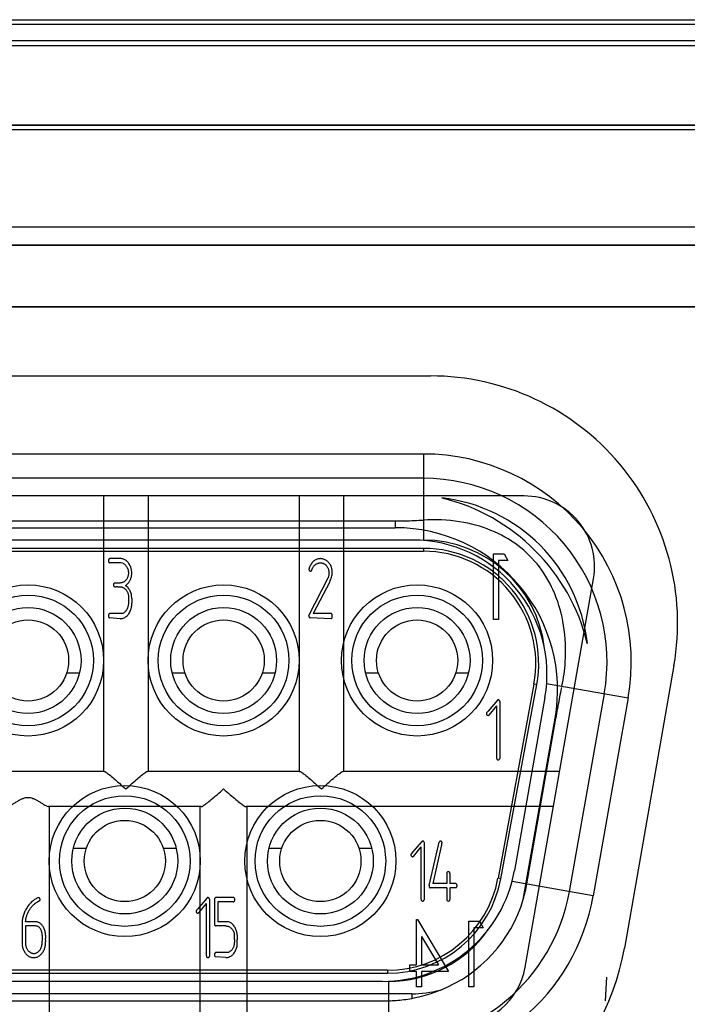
# Model space of a CAD drawing. Header units: millimetres. Extents: x 2423 to 7028, y 909 to 2460.
# Tile 22 of 60: x 5360 to 5369, y 2053 to 2067. Entities that reach past the tile are written whole.
import ezdxf

# ---------------------------------------------------------------- set-up
doc = ezdxf.new("R2010")
doc.units = ezdxf.units.MM

msp = doc.modelspace()

# ---------------------------------------------------------------- linework, layer by layer
for p, q in [((5319.893, 2066.582), (5377.893, 2066.582)), ((5377.893, 2066.514), (5319.893, 2066.514)), ((5377.893, 2066.282), (5319.893, 2066.282)), ((5319.893, 2066.214), (5377.893, 2066.214)), ((5322.843, 2065.087), (5374.943, 2065.087)), ((5374.943, 2065.086), (5322.843, 2065.086)), ((5374.893, 2065.024), (5322.893, 2065.024)), ((5322.893, 2063.65), (5374.893, 2063.65)), ((5374.743, 2063.388), (5323.043, 2063.388)), ((5323.043, 2063.387), (5374.743, 2063.387)), ((5323.468, 2062.517), (5374.318, 2062.517)), ((5374.318, 2062.516), (5323.468, 2062.516)), ((5332.143, 2061.537), (5365.643, 2061.537)), ((5365.543, 2060.431), (5332.243, 2060.431)), ((5365.543, 2060.431), (5365.543, 2059.212)), ((5365.543, 2060.087), (5332.243, 2060.087)), ((5366.968, 2059.837), (5330.818, 2059.837)), ((5361.013, 2059.837), (5361.013, 2055.937)), ((5361.643, 2059.837), (5361.643, 2055.937)), ((5363.783, 2059.837), (5363.783, 2055.937)), ((5364.413, 2059.837), (5364.413, 2055.937)), ((5332.643, 2059.485), (5365.143, 2059.485)), ((5332.643, 2059.387), (5365.143, 2059.387)), ((5365.143, 2059.485), (5365.143, 2059.387)), ((5365.393, 2059.212), (5332.393, 2059.212)), ((5365.543, 2059.095), (5332.243, 2059.095)), ((5332.243, 2059.055), (5365.543, 2059.055)), ((5365.543, 2059.095), (5365.543, 2059.055)), ((5366.535, 2058.087), (5366.535, 2059.017)), ((5366.535, 2059.017), (5366.688, 2059.017)), ((5366.688, 2059.017), (5366.738, 2058.922)), ((5361.259, 2058.89), (5361.098, 2058.89)), ((5361.262, 2058.949), (5361.099, 2058.949)), ((5361.284, 2058.883), (5361.259, 2058.89)), ((5366.606, 2058.922), (5366.606, 2058.087)), ((5366.738, 2058.922), (5366.606, 2058.922)), ((5363.963, 2058.789), (5363.973, 2058.814)), ((5361.231, 2058.603), (5361.215, 2058.603)), ((5363.922, 2058.143), (5364.193, 2058.679)), ((5364.216, 2058.62), (5363.981, 2058.17)), ((5366.983, 2053.163), (5367.952, 2058.663)), ((5361.213, 2058.55), (5361.191, 2058.55)), ((5361.364, 2058.42), (5361.364, 2058.401)), ((5361.364, 2058.367), (5361.364, 2058.332)), ((5361.412, 2058.386), (5361.412, 2058.318)), ((5361.098, 2058.17), (5361.092, 2058.166)), ((5361.259, 2058.17), (5361.098, 2058.17)), ((5363.922, 2058.144), (5363.922, 2058.131)), ((5364.239, 2058.17), (5363.981, 2058.17)), ((5361.246, 2058.099), (5361.097, 2058.111)), ((5364.235, 2058.099), (5363.937, 2058.111)), ((5366.606, 2058.087), (5366.535, 2058.087)), ((5360.671, 2057.327), (5360.489, 2057.327)), ((5362.167, 2057.327), (5361.985, 2057.327)), ((5363.441, 2057.327), (5363.259, 2057.327)), ((5364.907, 2057.327), (5364.725, 2057.327)), ((5366.181, 2057.327), (5365.999, 2057.327)), ((5369.09, 2057.434), (5368.39, 2053.434)), ((5367.108, 2057.172), (5366.599, 2054.422)), ((5366.638, 2054.415), (5367.148, 2057.165)), ((5367.148, 2057.165), (5367.108, 2057.172)), ((5367.288, 2057.179), (5368.442, 2056.976)), ((5367.494, 2057.087), (5367.501, 2057.123)), ((5368.103, 2057.036), (5367.609, 2054.236)), ((5366.592, 2056.945), (5366.459, 2056.791)), ((5366.621, 2056.934), (5366.624, 2056.922)), ((5366.624, 2056.922), (5366.624, 2056.118)), ((5367.264, 2056.982), (5366.832, 2054.532)), ((5368.442, 2056.976), (5367.948, 2054.176)), ((5366.459, 2056.791), (5366.444, 2056.774)), ((5366.577, 2056.867), (5366.469, 2056.731)), ((5366.577, 2056.867), (5366.577, 2056.148)), ((5366.956, 2054.124), (5367.408, 2056.688)), ((5367.007, 2054.342), (5367.42, 2056.685)), ((5367.408, 2056.688), (5367.42, 2056.685)), ((5361.019, 2055.937), (5358.866, 2055.937)), ((5363.789, 2055.937), (5361.636, 2055.937)), ((5367.472, 2055.937), (5364.406, 2055.937)), ((5362.393, 2055.437), (5360.232, 2055.437)), ((5360.243, 2055.437), (5360.243, 2052.337)), ((5362.383, 2052.337), (5362.383, 2055.437)), ((5367.384, 2055.437), (5363.033, 2055.437)), ((5363.043, 2055.437), (5363.043, 2052.337)), ((5365.522, 2054.945), (5365.389, 2054.791)), ((5365.551, 2054.934), (5365.554, 2054.922)), ((5365.625, 2054.32), (5365.767, 2054.936)), ((5360.585, 2054.847), (5360.767, 2054.847)), ((5361.859, 2054.847), (5362.041, 2054.847)), ((5363.355, 2054.847), (5363.537, 2054.847)), ((5364.629, 2054.847), (5364.811, 2054.847)), ((5365.389, 2054.791), (5365.374, 2054.774)), ((5365.507, 2054.867), (5365.399, 2054.731)), ((5365.507, 2054.867), (5365.507, 2054.148)), ((5365.554, 2054.922), (5365.554, 2054.118)), ((5365.801, 2054.895), (5365.674, 2054.347)), ((5365.872, 2054.496), (5365.872, 2054.347)), ((5365.919, 2054.49), (5365.919, 2054.347)), ((5366.638, 2054.415), (5366.599, 2054.422)), ((5367.948, 2054.176), (5366.798, 2054.379)), ((5365.626, 2054.324), (5365.624, 2054.309)), ((5365.872, 2054.288), (5365.638, 2054.288)), ((5365.872, 2054.347), (5365.674, 2054.347)), ((5365.872, 2054.288), (5365.872, 2054.122)), ((5366.003, 2054.347), (5365.919, 2054.347)), ((5365.919, 2054.288), (5365.919, 2054.122)), ((5366.003, 2054.288), (5365.919, 2054.288)), ((5362.481, 2054.145), (5362.348, 2053.991)), ((5362.51, 2054.134), (5362.513, 2054.122)), ((5362.513, 2054.122), (5362.513, 2053.318)), ((5362.583, 2054.13), (5362.583, 2053.776)), ((5362.6, 2054.149), (5362.594, 2054.147)), ((5362.858, 2054.149), (5362.6, 2054.149)), ((5362.63, 2054.09), (5362.63, 2053.807)), ((5362.847, 2054.09), (5362.63, 2054.09)), ((5365.884, 2054.103), (5365.896, 2054.099)), ((5362.348, 2053.991), (5362.333, 2053.974)), ((5362.466, 2054.067), (5362.358, 2053.931)), ((5362.466, 2054.067), (5362.466, 2053.348)), ((5365.445, 2053.197), (5365.445, 2053.841)), ((5365.445, 2053.841), (5365.46, 2053.841)), ((5365.46, 2053.841), (5365.899, 2053.102)), ((5366.185, 2052.887), (5366.185, 2053.817)), ((5366.185, 2053.817), (5366.338, 2053.817)), ((5366.338, 2053.817), (5366.388, 2053.722)), ((5359.859, 2053.787), (5359.859, 2053.493)), ((5360.042, 2053.807), (5359.907, 2053.807)), ((5359.907, 2053.748), (5359.907, 2053.518)), ((5360.042, 2053.748), (5359.907, 2053.748)), ((5362.583, 2053.776), (5362.585, 2053.762)), ((5362.744, 2053.748), (5362.599, 2053.748)), ((5362.763, 2053.807), (5362.63, 2053.807)), ((5366.256, 2053.722), (5366.256, 2052.887)), ((5366.388, 2053.722), (5366.256, 2053.722)), ((5360.143, 2053.615), (5360.143, 2053.532)), ((5360.19, 2053.619), (5360.19, 2053.572)), ((5360.19, 2053.548), (5360.19, 2053.524)), ((5365.517, 2053.599), (5365.517, 2053.197)), ((5365.517, 2053.599), (5365.755, 2053.197)), ((5362.599, 2053.37), (5362.594, 2053.366)), ((5362.759, 2053.37), (5362.599, 2053.37)), ((5362.745, 2053.299), (5362.599, 2053.311)), ((5365.033, 2053.12), (5332.752, 2053.12)), ((5365.033, 2053.12), (5365.033, 2053.079)), ((5365.35, 2053.102), (5365.35, 2053.197)), ((5365.35, 2053.197), (5365.445, 2053.197)), ((5365.517, 2053.197), (5365.755, 2053.197)), ((5332.752, 2053.079), (5365.033, 2053.079)), ((5365.445, 2053.102), (5365.35, 2053.102)), ((5365.445, 2052.887), (5365.445, 2053.102)), ((5365.517, 2053.102), (5365.517, 2052.887)), ((5365.899, 2053.102), (5365.517, 2053.102)), ((5368.136, 2053.021), (5368.119, 2052.687)), ((5364.961, 2052.962), (5332.825, 2052.962)), ((5365.049, 2052.962), (5365.049, 2051.743)), ((5365.517, 2052.887), (5365.445, 2052.887)), ((5366.256, 2052.887), (5366.185, 2052.887)), ((5365.377, 2052.787), (5332.408, 2052.787)), ((5365.377, 2052.787), (5365.377, 2052.722)), ((5332.736, 2052.689), (5365.049, 2052.689))]:
    msp.add_line(p, q)
for centre, radius in [((5359.943, 2057.507), 1.07), ((5362.713, 2057.507), 1.07), ((5365.453, 2057.507), 1.07), ((5359.943, 2057.507), 0.925), ((5362.713, 2057.507), 0.925), ((5365.453, 2057.507), 0.925), ((5359.943, 2057.507), 0.75), ((5362.713, 2057.507), 0.75), ((5365.453, 2057.507), 0.75), ((5359.943, 2057.507), 0.575), ((5362.713, 2057.507), 0.575), ((5365.453, 2057.507), 0.575), ((5361.313, 2054.667), 1.07), ((5364.083, 2054.667), 1.07), ((5361.313, 2054.667), 0.925), ((5364.083, 2054.667), 0.925), ((5361.313, 2054.667), 0.75), ((5364.083, 2054.667), 0.75), ((5361.313, 2054.667), 0.575), ((5364.083, 2054.667), 0.575)]:
    msp.add_circle(centre, radius)
for centre, radius, start, end in [((5365.643, 2058.037), 3.5, 350.07, 90), ((5365.543, 2057.487), 2.944, 350, 90), ((5365.543, 2057.487), 2.6, 350, 90), ((5365.143, 2057.087), 2.8, 13.6441, 76.3559), ((5365.543, 2057.487), 2.336, 6.4037, 83.5963), ((5366.968, 2058.837), 1, 350, 90), ((5365.143, 2057.087), 2.3, 350, 90), ((5365.393, 2057.312), 1.9, 350, 90), ((5365.543, 2057.487), 1.725, 6.3658, 90.0077), ((5365.543, 2057.462), 1.633, 349.5, 90), ((5365.543, 2057.462), 1.592, 349.5, 90), ((5365.068, 2057.644), 2.488, 348.3467, 356.39), ((5364.961, 2054.862), 1.9, 270, 350), ((5365.033, 2054.712), 1.592, 270, 349.5), ((5365.033, 2054.712), 1.633, 270, 349.5), ((5365.049, 2054.687), 2.6, 270, 350), ((5365.051, 2054.688), 1.987, 343.5072, 349.9594), ((5365.049, 2054.687), 2.944, 270, 350), ((5365.049, 2054.687), 1.988, 291.6458, 343.5519), ((5365.049, 2054.687), 1.725, 269.9984, 324.9718), ((5364.942, 2054.037), 3.5, 270, 350.07), ((5365.998, 2053.337), 1, 270, 350), ((5365.377, 2054.387), 1.6, 270, 284.6596)]:
    msp.add_arc(centre, radius, start, end)
for points, knots in [([(5365.143, 2059.485), (5365.188, 2059.485), (5365.278, 2059.485), (5365.411, 2059.488), (5365.499, 2059.493), (5365.543, 2059.495)], [0, 0, 0, 0, 0.341037, 0.674342, 1, 1, 1, 1]), ([(5367.551, 2057.487), (5367.562, 2057.659), (5367.548, 2057.989), (5367.424, 2058.45), (5367.203, 2058.842), (5366.89, 2059.153), (5366.499, 2059.37), (5366.041, 2059.494), (5365.714, 2059.506), (5365.543, 2059.495)], [0, 0, 0, 0, 0.158792, 0.300771, 0.435428, 0.56746, 0.701258, 0.842396, 1, 1, 1, 1]), ([(5361.099, 2058.949), (5361.096, 2058.948), (5361.09, 2058.945), (5361.085, 2058.937), (5361.082, 2058.929), (5361.081, 2058.923), (5361.081, 2058.92)], [0, 0, 0, 0, 0.246303, 0.507617, 0.766489, 1, 1, 1, 1]), ([(5361.081, 2058.92), (5361.081, 2058.918), (5361.082, 2058.913), (5361.084, 2058.906), (5361.086, 2058.9), (5361.089, 2058.895), (5361.093, 2058.892), (5361.096, 2058.89), (5361.098, 2058.89)], [0, 0, 0, 0, 0.144199, 0.425787, 0.589596, 0.73308, 0.866155, 1, 1, 1, 1]), ([(5361.401, 2058.818), (5361.398, 2058.827), (5361.392, 2058.844), (5361.38, 2058.869), (5361.364, 2058.891), (5361.346, 2058.911), (5361.326, 2058.928), (5361.305, 2058.94), (5361.284, 2058.947), (5361.269, 2058.948), (5361.262, 2058.949)], [0, 0, 0, 0, 0.136578, 0.270576, 0.403169, 0.536459, 0.664992, 0.78176, 0.892539, 1, 1, 1, 1]), ([(5361.284, 2058.883), (5361.29, 2058.88), (5361.301, 2058.875), (5361.317, 2058.863), (5361.331, 2058.848), (5361.343, 2058.831), (5361.352, 2058.812), (5361.359, 2058.791), (5361.364, 2058.77), (5361.364, 2058.755), (5361.364, 2058.748)], [0, 0, 0, 0, 0.114797, 0.230312, 0.350078, 0.477438, 0.607575, 0.737386, 0.866933, 1, 1, 1, 1]), ([(5363.934, 2058.838), (5363.932, 2058.833), (5363.929, 2058.825), (5363.925, 2058.813), (5363.922, 2058.805), (5363.922, 2058.8), (5363.922, 2058.798)], [0, 0, 0, 0, 0.357566, 0.645467, 0.858871, 1, 1, 1, 1]), ([(5364.086, 2058.949), (5364.078, 2058.949), (5364.062, 2058.948), (5364.039, 2058.942), (5364.017, 2058.932), (5363.996, 2058.92), (5363.977, 2058.903), (5363.96, 2058.884), (5363.945, 2058.862), (5363.938, 2058.846), (5363.934, 2058.838)], [0, 0, 0, 0, 0.120579, 0.239462, 0.358345, 0.481274, 0.60656, 0.733056, 0.863098, 1, 1, 1, 1]), ([(5363.973, 2058.814), (5363.976, 2058.82), (5363.98, 2058.83), (5363.991, 2058.845), (5364.003, 2058.858), (5364.018, 2058.869), (5364.034, 2058.878), (5364.051, 2058.885), (5364.068, 2058.889), (5364.079, 2058.89), (5364.085, 2058.89)], [0, 0, 0, 0, 0.124644, 0.247311, 0.373823, 0.505272, 0.637123, 0.761579, 0.881684, 1, 1, 1, 1]), ([(5364.085, 2058.89), (5364.09, 2058.89), (5364.1, 2058.889), (5364.114, 2058.886), (5364.128, 2058.881), (5364.141, 2058.874), (5364.153, 2058.865), (5364.165, 2058.854), (5364.175, 2058.841), (5364.181, 2058.831), (5364.185, 2058.826)], [0, 0, 0, 0, 0.121565, 0.239695, 0.356257, 0.474118, 0.59457, 0.721216, 0.855947, 1, 1, 1, 1]), ([(5364.108, 2058.947), (5364.105, 2058.947), (5364.1, 2058.948), (5364.094, 2058.948), (5364.089, 2058.949), (5364.087, 2058.949), (5364.086, 2058.949)], [0, 0, 0, 0, 0.368674, 0.659377, 0.872344, 1, 1, 1, 1]), ([(5364.239, 2058.827), (5364.237, 2058.835), (5364.231, 2058.85), (5364.219, 2058.871), (5364.204, 2058.89), (5364.187, 2058.908), (5364.169, 2058.923), (5364.149, 2058.934), (5364.129, 2058.943), (5364.115, 2058.945), (5364.108, 2058.947)], [0, 0, 0, 0, 0.131927, 0.260928, 0.389797, 0.520976, 0.649498, 0.769818, 0.885803, 1, 1, 1, 1]), ([(5361.364, 2058.748), (5361.364, 2058.741), (5361.364, 2058.728), (5361.361, 2058.71), (5361.356, 2058.692), (5361.35, 2058.676), (5361.341, 2058.66), (5361.33, 2058.646), (5361.318, 2058.633), (5361.308, 2058.625), (5361.303, 2058.622)], [0, 0, 0, 0, 0.134336, 0.263787, 0.387251, 0.508785, 0.628432, 0.748694, 0.872275, 1, 1, 1, 1]), ([(5361.356, 2058.596), (5361.36, 2058.601), (5361.369, 2058.611), (5361.381, 2058.628), (5361.39, 2058.645), (5361.398, 2058.663), (5361.404, 2058.683), (5361.408, 2058.703), (5361.411, 2058.724), (5361.412, 2058.739), (5361.412, 2058.746)], [0, 0, 0, 0, 0.122597, 0.243705, 0.364282, 0.485431, 0.6079, 0.734037, 0.86407, 1, 1, 1, 1]), ([(5361.412, 2058.746), (5361.412, 2058.752), (5361.411, 2058.764), (5361.409, 2058.781), (5361.406, 2058.8), (5361.403, 2058.812), (5361.401, 2058.818)], [0, 0, 0, 0, 0.236572, 0.48187, 0.735568, 1, 1, 1, 1]), ([(5363.922, 2058.798), (5363.922, 2058.796), (5363.922, 2058.791), (5363.924, 2058.787), (5363.925, 2058.785)], [0, 0, 0, 0, 0.500808, 1, 1, 1, 1]), ([(5363.925, 2058.785), (5363.925, 2058.784), (5363.927, 2058.78), (5363.931, 2058.777), (5363.937, 2058.774), (5363.941, 2058.773), (5363.943, 2058.773)], [0, 0, 0, 0, 0.235775, 0.471951, 0.720621, 1, 1, 1, 1]), ([(5363.943, 2058.773), (5363.945, 2058.773), (5363.95, 2058.773), (5363.956, 2058.777), (5363.961, 2058.782), (5363.962, 2058.786), (5363.963, 2058.789)], [0, 0, 0, 0, 0.247814, 0.476683, 0.720915, 1, 1, 1, 1]), ([(5364.185, 2058.826), (5364.188, 2058.82), (5364.194, 2058.808), (5364.2, 2058.788), (5364.204, 2058.766), (5364.205, 2058.751), (5364.205, 2058.743)], [0, 0, 0, 0, 0.2329, 0.475204, 0.728536, 1, 1, 1, 1]), ([(5364.205, 2058.743), (5364.205, 2058.737), (5364.205, 2058.726), (5364.202, 2058.709), (5364.199, 2058.693), (5364.195, 2058.684), (5364.193, 2058.679)], [0, 0, 0, 0, 0.265175, 0.518288, 0.76377, 1, 1, 1, 1]), ([(5364.216, 2058.62), (5364.221, 2058.632), (5364.232, 2058.654), (5364.243, 2058.687), (5364.251, 2058.72), (5364.252, 2058.742), (5364.252, 2058.752)], [0, 0, 0, 0, 0.27579, 0.531625, 0.772114, 1, 1, 1, 1]), ([(5364.252, 2058.752), (5364.252, 2058.758), (5364.252, 2058.771), (5364.249, 2058.789), (5364.245, 2058.808), (5364.241, 2058.82), (5364.239, 2058.827)], [0, 0, 0, 0, 0.242582, 0.489414, 0.739966, 1, 1, 1, 1]), ([(5361.164, 2058.602), (5361.162, 2058.601), (5361.158, 2058.598), (5361.154, 2058.593), (5361.152, 2058.586), (5361.152, 2058.58), (5361.151, 2058.578)], [0, 0, 0, 0, 0.232405, 0.458396, 0.713283, 1, 1, 1, 1]), ([(5361.151, 2058.578), (5361.152, 2058.575), (5361.152, 2058.57), (5361.154, 2058.566), (5361.154, 2058.564)], [0, 0, 0, 0, 0.546561, 1, 1, 1, 1]), ([(5361.154, 2058.564), (5361.156, 2058.562), (5361.158, 2058.557), (5361.167, 2058.553), (5361.178, 2058.55), (5361.187, 2058.55), (5361.191, 2058.55)], [0, 0, 0, 0, 0.187048, 0.400256, 0.664303, 1, 1, 1, 1]), ([(5361.198, 2058.604), (5361.196, 2058.604), (5361.191, 2058.604), (5361.184, 2058.604), (5361.174, 2058.603), (5361.168, 2058.602), (5361.164, 2058.602)], [0, 0, 0, 0, 0.178918, 0.406785, 0.678614, 1, 1, 1, 1]), ([(5361.215, 2058.603), (5361.211, 2058.604), (5361.206, 2058.604), (5361.2, 2058.604), (5361.198, 2058.604)], [0, 0, 0, 0, 0.600932, 1, 1, 1, 1]), ([(5361.213, 2058.55), (5361.217, 2058.55), (5361.224, 2058.551), (5361.231, 2058.551), (5361.234, 2058.551)], [0, 0, 0, 0, 0.569618, 1, 1, 1, 1]), ([(5361.303, 2058.622), (5361.299, 2058.619), (5361.289, 2058.613), (5361.272, 2058.607), (5361.252, 2058.604), (5361.239, 2058.603), (5361.231, 2058.603)], [0, 0, 0, 0, 0.214262, 0.446509, 0.706853, 1, 1, 1, 1]), ([(5361.234, 2058.551), (5361.24, 2058.551), (5361.25, 2058.55), (5361.265, 2058.548), (5361.279, 2058.545), (5361.287, 2058.541), (5361.291, 2058.539)], [0, 0, 0, 0, 0.282348, 0.538725, 0.778606, 1, 1, 1, 1]), ([(5361.324, 2058.568), (5361.33, 2058.573), (5361.341, 2058.581), (5361.351, 2058.591), (5361.356, 2058.596)], [0, 0, 0, 0, 0.536968, 1, 1, 1, 1]), ([(5361.412, 2058.386), (5361.412, 2058.396), (5361.411, 2058.415), (5361.407, 2058.443), (5361.4, 2058.469), (5361.39, 2058.492), (5361.378, 2058.514), (5361.363, 2058.534), (5361.345, 2058.553), (5361.331, 2058.563), (5361.324, 2058.568)], [0, 0, 0, 0, 0.139337, 0.27133, 0.39726, 0.518217, 0.637016, 0.755734, 0.875838, 1, 1, 1, 1]), ([(5361.291, 2058.539), (5361.296, 2058.536), (5361.307, 2058.529), (5361.321, 2058.518), (5361.333, 2058.505), (5361.343, 2058.491), (5361.352, 2058.475), (5361.358, 2058.458), (5361.363, 2058.44), (5361.364, 2058.427), (5361.364, 2058.42)], [0, 0, 0, 0, 0.128874, 0.251526, 0.3717, 0.49153, 0.611465, 0.734909, 0.864341, 1, 1, 1, 1]), ([(5361.361, 2058.282), (5361.359, 2058.275), (5361.356, 2058.261), (5361.348, 2058.24), (5361.337, 2058.221), (5361.324, 2058.203), (5361.31, 2058.189), (5361.294, 2058.178), (5361.277, 2058.171), (5361.265, 2058.17), (5361.259, 2058.17)], [0, 0, 0, 0, 0.136687, 0.270851, 0.40353, 0.538778, 0.667091, 0.783376, 0.892213, 1, 1, 1, 1]), ([(5361.364, 2058.332), (5361.364, 2058.323), (5361.364, 2058.306), (5361.362, 2058.29), (5361.361, 2058.282)], [0, 0, 0, 0, 0.546177, 1, 1, 1, 1]), ([(5361.364, 2058.401), (5361.364, 2058.399), (5361.364, 2058.394), (5361.364, 2058.386), (5361.364, 2058.377), (5361.364, 2058.37), (5361.364, 2058.367)], [0, 0, 0, 0, 0.194007, 0.419566, 0.69346, 1, 1, 1, 1]), ([(5361.396, 2058.218), (5361.398, 2058.224), (5361.404, 2058.237), (5361.408, 2058.261), (5361.411, 2058.288), (5361.412, 2058.308), (5361.412, 2058.318)], [0, 0, 0, 0, 0.193328, 0.423175, 0.690729, 1, 1, 1, 1]), ([(5361.092, 2058.166), (5361.09, 2058.164), (5361.087, 2058.161), (5361.084, 2058.155), (5361.082, 2058.148), (5361.081, 2058.142), (5361.081, 2058.139)], [0, 0, 0, 0, 0.227591, 0.459256, 0.714939, 1, 1, 1, 1]), ([(5361.081, 2058.139), (5361.081, 2058.136), (5361.082, 2058.13), (5361.085, 2058.121), (5361.09, 2058.115), (5361.094, 2058.112), (5361.097, 2058.111)], [0, 0, 0, 0, 0.287593, 0.535878, 0.766121, 1, 1, 1, 1]), ([(5361.246, 2058.099), (5361.254, 2058.099), (5361.269, 2058.1), (5361.292, 2058.106), (5361.314, 2058.117), (5361.335, 2058.131), (5361.355, 2058.149), (5361.371, 2058.169), (5361.386, 2058.192), (5361.393, 2058.209), (5361.396, 2058.218)], [0, 0, 0, 0, 0.114664, 0.230117, 0.34853, 0.473999, 0.60365, 0.732499, 0.863578, 1, 1, 1, 1]), ([(5364.252, 2058.147), (5364.251, 2058.15), (5364.25, 2058.155), (5364.247, 2058.162), (5364.244, 2058.167), (5364.241, 2058.169), (5364.239, 2058.17)], [0, 0, 0, 0, 0.317369, 0.580773, 0.807678, 1, 1, 1, 1]), ([(5364.251, 2058.117), (5364.251, 2058.118), (5364.252, 2058.122), (5364.252, 2058.128), (5364.252, 2058.137), (5364.252, 2058.144), (5364.252, 2058.147)], [0, 0, 0, 0, 0.144948, 0.355944, 0.644901, 1, 1, 1, 1]), ([(5363.922, 2058.131), (5363.922, 2058.129), (5363.922, 2058.124), (5363.926, 2058.118), (5363.931, 2058.114), (5363.935, 2058.112), (5363.937, 2058.111)], [0, 0, 0, 0, 0.249068, 0.483247, 0.723549, 1, 1, 1, 1]), ([(5364.235, 2058.099), (5364.237, 2058.099), (5364.241, 2058.1), (5364.245, 2058.104), (5364.249, 2058.11), (5364.25, 2058.114), (5364.251, 2058.117)], [0, 0, 0, 0, 0.203885, 0.429749, 0.684734, 1, 1, 1, 1]), ([(5367.42, 2056.685), (5367.428, 2056.732), (5367.445, 2056.823), (5367.469, 2056.957), (5367.485, 2057.044), (5367.494, 2057.087)], [0, 0, 0, 0, 0.346013, 0.679351, 1, 1, 1, 1]), ([(5366.603, 2056.949), (5366.6, 2056.949), (5366.597, 2056.949), (5366.593, 2056.946), (5366.592, 2056.945)], [0, 0, 0, 0, 0.545324, 1, 1, 1, 1]), ([(5366.621, 2056.934), (5366.62, 2056.937), (5366.619, 2056.941), (5366.614, 2056.945), (5366.609, 2056.948), (5366.605, 2056.949), (5366.603, 2056.949)], [0, 0, 0, 0, 0.27916, 0.520292, 0.750713, 1, 1, 1, 1]), ([(5366.444, 2056.774), (5366.442, 2056.771), (5366.437, 2056.765), (5366.436, 2056.758), (5366.435, 2056.754)], [0, 0, 0, 0, 0.551921, 1, 1, 1, 1]), ([(5366.435, 2056.754), (5366.435, 2056.752), (5366.436, 2056.749), (5366.437, 2056.746), (5366.438, 2056.744)], [0, 0, 0, 0, 0.497688, 1, 1, 1, 1]), ([(5366.438, 2056.744), (5366.44, 2056.741), (5366.442, 2056.735), (5366.45, 2056.73), (5366.456, 2056.729), (5366.458, 2056.728), (5366.458, 2056.728)], [0, 0, 0, 0, 0.387727, 0.71051, 0.948473, 1, 1, 1, 1]), ([(5366.458, 2056.728), (5366.46, 2056.728), (5366.464, 2056.728), (5366.467, 2056.73), (5366.469, 2056.731)], [0, 0, 0, 0, 0.504124, 1, 1, 1, 1]), ([(5366.577, 2056.148), (5366.577, 2056.142), (5366.577, 2056.131), (5366.58, 2056.117), (5366.584, 2056.107), (5366.59, 2056.103), (5366.592, 2056.101)], [0, 0, 0, 0, 0.353853, 0.629664, 0.836093, 1, 1, 1, 1]), ([(5366.592, 2056.101), (5366.593, 2056.101), (5366.596, 2056.099), (5366.598, 2056.099), (5366.599, 2056.099)], [0, 0, 0, 0, 0.556803, 1, 1, 1, 1]), ([(5366.599, 2056.099), (5366.602, 2056.099), (5366.607, 2056.099), (5366.611, 2056.102), (5366.614, 2056.103)], [0, 0, 0, 0, 0.508267, 1, 1, 1, 1]), ([(5366.614, 2056.103), (5366.616, 2056.105), (5366.621, 2056.109), (5366.623, 2056.116), (5366.624, 2056.118)], [0, 0, 0, 0, 0.575373, 1, 1, 1, 1]), ([(5361.019, 2055.937), (5361.029, 2055.937), (5361.055, 2055.919), (5361.1, 2055.886), (5361.163, 2055.832), (5361.241, 2055.764), (5361.297, 2055.714), (5361.328, 2055.687)], [0, 0, 0, 0, 0.073316, 0.220615, 0.430985, 0.693963, 1, 1, 1, 1]), ([(5361.328, 2055.687), (5361.358, 2055.714), (5361.414, 2055.764), (5361.492, 2055.832), (5361.555, 2055.886), (5361.6, 2055.919), (5361.626, 2055.937), (5361.636, 2055.937)], [0, 0, 0, 0, 0.305988, 0.568991, 0.779342, 0.926588, 1, 1, 1, 1]), ([(5363.789, 2055.937), (5363.799, 2055.937), (5363.825, 2055.919), (5363.87, 2055.886), (5363.933, 2055.832), (5364.011, 2055.764), (5364.067, 2055.714), (5364.098, 2055.687)], [0, 0, 0, 0, 0.073316, 0.220615, 0.430985, 0.693963, 1, 1, 1, 1]), ([(5364.098, 2055.687), (5364.128, 2055.714), (5364.184, 2055.764), (5364.262, 2055.832), (5364.325, 2055.886), (5364.37, 2055.919), (5364.396, 2055.937), (5364.406, 2055.937)], [0, 0, 0, 0, 0.305988, 0.568991, 0.779342, 0.926588, 1, 1, 1, 1]), ([(5362.393, 2055.437), (5362.403, 2055.437), (5362.431, 2055.455), (5362.479, 2055.488), (5362.544, 2055.542), (5362.624, 2055.61), (5362.682, 2055.66), (5362.713, 2055.687)], [0, 0, 0, 0, 0.078486, 0.227894, 0.437701, 0.698117, 1, 1, 1, 1]), ([(5362.713, 2055.687), (5362.744, 2055.66), (5362.801, 2055.61), (5362.881, 2055.542), (5362.946, 2055.488), (5362.994, 2055.455), (5363.022, 2055.437), (5363.033, 2055.437)], [0, 0, 0, 0, 0.301654, 0.562482, 0.772077, 0.921467, 1, 1, 1, 1]), ([(5359.654, 2055.437), (5359.666, 2055.437), (5359.689, 2055.451), (5359.723, 2055.47), (5359.758, 2055.492), (5359.796, 2055.516), (5359.835, 2055.538), (5359.872, 2055.555), (5359.907, 2055.566), (5359.931, 2055.568), (5359.943, 2055.568)], [0, 0, 0, 0, 0.121032, 0.231439, 0.366608, 0.512536, 0.651644, 0.777843, 0.893253, 1, 1, 1, 1]), ([(5359.943, 2055.568), (5359.954, 2055.568), (5359.978, 2055.566), (5360.014, 2055.555), (5360.051, 2055.538), (5360.089, 2055.516), (5360.127, 2055.492), (5360.163, 2055.47), (5360.196, 2055.451), (5360.219, 2055.437), (5360.232, 2055.437)], [0, 0, 0, 0, 0.106755, 0.222209, 0.348408, 0.487472, 0.633378, 0.768538, 0.878937, 1, 1, 1, 1]), ([(5365.533, 2054.949), (5365.53, 2054.949), (5365.527, 2054.949), (5365.523, 2054.946), (5365.522, 2054.945)], [0, 0, 0, 0, 0.545324, 1, 1, 1, 1]), ([(5365.551, 2054.934), (5365.55, 2054.937), (5365.549, 2054.941), (5365.544, 2054.945), (5365.539, 2054.948), (5365.535, 2054.949), (5365.533, 2054.949)], [0, 0, 0, 0, 0.27916, 0.520292, 0.750713, 1, 1, 1, 1]), ([(5365.782, 2054.949), (5365.78, 2054.949), (5365.778, 2054.949), (5365.774, 2054.945), (5365.77, 2054.941), (5365.768, 2054.938), (5365.767, 2054.936)], [0, 0, 0, 0, 0.193362, 0.406833, 0.675762, 1, 1, 1, 1]), ([(5365.807, 2054.925), (5365.807, 2054.929), (5365.806, 2054.935), (5365.801, 2054.944), (5365.792, 2054.948), (5365.786, 2054.949), (5365.782, 2054.949)], [0, 0, 0, 0, 0.265355, 0.489144, 0.716058, 1, 1, 1, 1]), ([(5365.801, 2054.895), (5365.802, 2054.898), (5365.804, 2054.905), (5365.805, 2054.914), (5365.806, 2054.92), (5365.807, 2054.924), (5365.807, 2054.925)], [0, 0, 0, 0, 0.370279, 0.659212, 0.869304, 1, 1, 1, 1]), ([(5365.374, 2054.774), (5365.372, 2054.771), (5365.367, 2054.765), (5365.366, 2054.758), (5365.365, 2054.754)], [0, 0, 0, 0, 0.551921, 1, 1, 1, 1]), ([(5365.365, 2054.754), (5365.365, 2054.752), (5365.366, 2054.749), (5365.367, 2054.746), (5365.368, 2054.744)], [0, 0, 0, 0, 0.497688, 1, 1, 1, 1]), ([(5365.368, 2054.744), (5365.37, 2054.741), (5365.372, 2054.735), (5365.38, 2054.73), (5365.386, 2054.729), (5365.388, 2054.728), (5365.388, 2054.728)], [0, 0, 0, 0, 0.387727, 0.71051, 0.948473, 1, 1, 1, 1]), ([(5365.388, 2054.728), (5365.39, 2054.728), (5365.394, 2054.728), (5365.397, 2054.73), (5365.399, 2054.731)], [0, 0, 0, 0, 0.504124, 1, 1, 1, 1]), ([(5365.896, 2054.515), (5365.894, 2054.515), (5365.888, 2054.515), (5365.881, 2054.511), (5365.875, 2054.504), (5365.873, 2054.499), (5365.872, 2054.496)], [0, 0, 0, 0, 0.247905, 0.479174, 0.722434, 1, 1, 1, 1]), ([(5365.908, 2054.511), (5365.907, 2054.512), (5365.903, 2054.515), (5365.899, 2054.515), (5365.896, 2054.515)], [0, 0, 0, 0, 0.46831, 1, 1, 1, 1]), ([(5365.919, 2054.49), (5365.919, 2054.492), (5365.919, 2054.496), (5365.917, 2054.502), (5365.913, 2054.507), (5365.91, 2054.51), (5365.908, 2054.511)], [0, 0, 0, 0, 0.265564, 0.511114, 0.753872, 1, 1, 1, 1]), ([(5365.624, 2054.309), (5365.624, 2054.306), (5365.625, 2054.301), (5365.628, 2054.295), (5365.633, 2054.29), (5365.636, 2054.289), (5365.638, 2054.288)], [0, 0, 0, 0, 0.300717, 0.546281, 0.778328, 1, 1, 1, 1]), ([(5366.017, 2054.33), (5366.016, 2054.332), (5366.015, 2054.336), (5366.012, 2054.341), (5366.008, 2054.345), (5366.005, 2054.346), (5366.003, 2054.347)], [0, 0, 0, 0, 0.298251, 0.552254, 0.787877, 1, 1, 1, 1]), ([(5366.003, 2054.288), (5366.005, 2054.289), (5366.011, 2054.292), (5366.014, 2054.297), (5366.016, 2054.3)], [0, 0, 0, 0, 0.40525, 1, 1, 1, 1]), ([(5366.016, 2054.3), (5366.017, 2054.303), (5366.019, 2054.308), (5366.019, 2054.314), (5366.019, 2054.317)], [0, 0, 0, 0, 0.511842, 1, 1, 1, 1]), ([(5366.019, 2054.317), (5366.019, 2054.318), (5366.019, 2054.323), (5366.018, 2054.327), (5366.017, 2054.33)], [0, 0, 0, 0, 0.344359, 1, 1, 1, 1]), ([(5360.09, 2054.149), (5360.082, 2054.146), (5360.067, 2054.14), (5360.045, 2054.127), (5360.023, 2054.113), (5360.003, 2054.096), (5359.983, 2054.077), (5359.964, 2054.057), (5359.946, 2054.033), (5359.928, 2054.009), (5359.912, 2053.982), (5359.898, 2053.955), (5359.886, 2053.928), (5359.876, 2053.9), (5359.869, 2053.873), (5359.863, 2053.844), (5359.86, 2053.816), (5359.86, 2053.796), (5359.859, 2053.787)], [0, 0, 0, 0, 0.054531, 0.110292, 0.166642, 0.224888, 0.285077, 0.347605, 0.412528, 0.48064, 0.54914, 0.615795, 0.681447, 0.745837, 0.809543, 0.872947, 0.93603, 1, 1, 1, 1]), ([(5360.071, 2054.085), (5360.075, 2054.087), (5360.082, 2054.091), (5360.092, 2054.097), (5360.101, 2054.102), (5360.106, 2054.104), (5360.108, 2054.106)], [0, 0, 0, 0, 0.314003, 0.583455, 0.812116, 1, 1, 1, 1]), ([(5360.111, 2054.135), (5360.11, 2054.137), (5360.108, 2054.141), (5360.103, 2054.146), (5360.097, 2054.148), (5360.092, 2054.149), (5360.09, 2054.149)], [0, 0, 0, 0, 0.259537, 0.500704, 0.738768, 1, 1, 1, 1]), ([(5360.108, 2054.106), (5360.11, 2054.108), (5360.113, 2054.113), (5360.113, 2054.12), (5360.113, 2054.123)], [0, 0, 0, 0, 0.437637, 1, 1, 1, 1]), ([(5360.113, 2054.123), (5360.113, 2054.126), (5360.113, 2054.13), (5360.112, 2054.133), (5360.111, 2054.135)], [0, 0, 0, 0, 0.591785, 1, 1, 1, 1]), ([(5362.492, 2054.149), (5362.49, 2054.149), (5362.486, 2054.149), (5362.482, 2054.146), (5362.481, 2054.145)], [0, 0, 0, 0, 0.545324, 1, 1, 1, 1]), ([(5362.51, 2054.134), (5362.51, 2054.137), (5362.508, 2054.141), (5362.503, 2054.145), (5362.498, 2054.148), (5362.494, 2054.149), (5362.492, 2054.149)], [0, 0, 0, 0, 0.27916, 0.520292, 0.750713, 1, 1, 1, 1]), ([(5362.594, 2054.147), (5362.591, 2054.144), (5362.586, 2054.14), (5362.584, 2054.133), (5362.583, 2054.13)], [0, 0, 0, 0, 0.481353, 1, 1, 1, 1]), ([(5362.847, 2054.09), (5362.849, 2054.09), (5362.853, 2054.09), (5362.859, 2054.092), (5362.863, 2054.095), (5362.868, 2054.101), (5362.871, 2054.109), (5362.872, 2054.117), (5362.872, 2054.121)], [0, 0, 0, 0, 0.13727, 0.264348, 0.380416, 0.498171, 0.745136, 1, 1, 1, 1]), ([(5362.87, 2054.134), (5362.869, 2054.137), (5362.866, 2054.143), (5362.861, 2054.147), (5362.858, 2054.149)], [0, 0, 0, 0, 0.488508, 1, 1, 1, 1]), ([(5362.872, 2054.121), (5362.872, 2054.123), (5362.872, 2054.128), (5362.871, 2054.132), (5362.87, 2054.134)], [0, 0, 0, 0, 0.594176, 1, 1, 1, 1]), ([(5365.507, 2054.148), (5365.507, 2054.142), (5365.507, 2054.131), (5365.51, 2054.117), (5365.514, 2054.107), (5365.52, 2054.103), (5365.522, 2054.101)], [0, 0, 0, 0, 0.353853, 0.629664, 0.836093, 1, 1, 1, 1]), ([(5365.522, 2054.101), (5365.523, 2054.101), (5365.526, 2054.099), (5365.528, 2054.099), (5365.529, 2054.099)], [0, 0, 0, 0, 0.556803, 1, 1, 1, 1]), ([(5365.529, 2054.099), (5365.532, 2054.099), (5365.537, 2054.099), (5365.541, 2054.102), (5365.544, 2054.103)], [0, 0, 0, 0, 0.508267, 1, 1, 1, 1]), ([(5365.544, 2054.103), (5365.546, 2054.105), (5365.551, 2054.109), (5365.553, 2054.116), (5365.554, 2054.118)], [0, 0, 0, 0, 0.575373, 1, 1, 1, 1]), ([(5365.872, 2054.122), (5365.873, 2054.12), (5365.874, 2054.115), (5365.878, 2054.11), (5365.88, 2054.106), (5365.883, 2054.104), (5365.884, 2054.103)], [0, 0, 0, 0, 0.33784, 0.610643, 0.833485, 1, 1, 1, 1]), ([(5365.896, 2054.099), (5365.899, 2054.099), (5365.904, 2054.1), (5365.911, 2054.105), (5365.916, 2054.112), (5365.918, 2054.118), (5365.919, 2054.122)], [0, 0, 0, 0, 0.230089, 0.446031, 0.695564, 1, 1, 1, 1]), ([(5359.907, 2053.807), (5359.909, 2053.821), (5359.912, 2053.849), (5359.924, 2053.891), (5359.939, 2053.931), (5359.956, 2053.963), (5359.972, 2053.988), (5359.984, 2054.006), (5359.997, 2054.022), (5360.01, 2054.037), (5360.025, 2054.051), (5360.039, 2054.063), (5360.055, 2054.075), (5360.066, 2054.081), (5360.071, 2054.085)], [0, 0, 0, 0, 0.12888, 0.257475, 0.386034, 0.517293, 0.582958, 0.646315, 0.707912, 0.768841, 0.827355, 0.885632, 0.943223, 1, 1, 1, 1]), ([(5362.333, 2053.974), (5362.331, 2053.971), (5362.326, 2053.965), (5362.325, 2053.958), (5362.324, 2053.954)], [0, 0, 0, 0, 0.551921, 1, 1, 1, 1]), ([(5362.324, 2053.954), (5362.325, 2053.952), (5362.325, 2053.949), (5362.327, 2053.946), (5362.327, 2053.944)], [0, 0, 0, 0, 0.497688, 1, 1, 1, 1]), ([(5362.327, 2053.944), (5362.329, 2053.941), (5362.331, 2053.935), (5362.339, 2053.93), (5362.345, 2053.929), (5362.347, 2053.928), (5362.348, 2053.928)], [0, 0, 0, 0, 0.387727, 0.71051, 0.948473, 1, 1, 1, 1]), ([(5362.348, 2053.928), (5362.35, 2053.928), (5362.353, 2053.928), (5362.357, 2053.93), (5362.358, 2053.931)], [0, 0, 0, 0, 0.504124, 1, 1, 1, 1]), ([(5360.167, 2053.72), (5360.163, 2053.727), (5360.156, 2053.74), (5360.143, 2053.758), (5360.129, 2053.773), (5360.114, 2053.785), (5360.098, 2053.795), (5360.08, 2053.802), (5360.061, 2053.806), (5360.048, 2053.806), (5360.042, 2053.807)], [0, 0, 0, 0, 0.144437, 0.279672, 0.405894, 0.526137, 0.642482, 0.759102, 0.877343, 1, 1, 1, 1]), ([(5360.135, 2053.671), (5360.133, 2053.677), (5360.128, 2053.689), (5360.12, 2053.705), (5360.11, 2053.718), (5360.099, 2053.729), (5360.086, 2053.737), (5360.073, 2053.743), (5360.058, 2053.747), (5360.048, 2053.747), (5360.042, 2053.748)], [0, 0, 0, 0, 0.150695, 0.288434, 0.41608, 0.534471, 0.64878, 0.762837, 0.878064, 1, 1, 1, 1]), ([(5360.143, 2053.615), (5360.143, 2053.62), (5360.142, 2053.63), (5360.141, 2053.645), (5360.139, 2053.659), (5360.136, 2053.667), (5360.135, 2053.671)], [0, 0, 0, 0, 0.282295, 0.542951, 0.780674, 1, 1, 1, 1]), ([(5360.19, 2053.619), (5360.19, 2053.628), (5360.19, 2053.645), (5360.185, 2053.671), (5360.178, 2053.696), (5360.17, 2053.712), (5360.167, 2053.72)], [0, 0, 0, 0, 0.248563, 0.494691, 0.744957, 1, 1, 1, 1]), ([(5362.585, 2053.762), (5362.586, 2053.76), (5362.587, 2053.757), (5362.591, 2053.752), (5362.595, 2053.749), (5362.598, 2053.748), (5362.599, 2053.748)], [0, 0, 0, 0, 0.283765, 0.537602, 0.774029, 1, 1, 1, 1]), ([(5362.744, 2053.748), (5362.751, 2053.747), (5362.766, 2053.746), (5362.787, 2053.739), (5362.807, 2053.727), (5362.825, 2053.711), (5362.841, 2053.692), (5362.853, 2053.67), (5362.861, 2053.645), (5362.863, 2053.628), (5362.864, 2053.619)], [0, 0, 0, 0, 0.114921, 0.228526, 0.345545, 0.471852, 0.601186, 0.729943, 0.861328, 1, 1, 1, 1]), ([(5362.897, 2053.672), (5362.894, 2053.682), (5362.889, 2053.699), (5362.876, 2053.724), (5362.861, 2053.747), (5362.844, 2053.767), (5362.825, 2053.785), (5362.805, 2053.797), (5362.784, 2053.805), (5362.77, 2053.806), (5362.763, 2053.807)], [0, 0, 0, 0, 0.141089, 0.277362, 0.411722, 0.545707, 0.672989, 0.787683, 0.895323, 1, 1, 1, 1]), ([(5362.908, 2053.583), (5362.908, 2053.592), (5362.908, 2053.608), (5362.905, 2053.632), (5362.903, 2053.653), (5362.899, 2053.666), (5362.897, 2053.672)], [0, 0, 0, 0, 0.284466, 0.545287, 0.783139, 1, 1, 1, 1]), ([(5360.139, 2053.477), (5360.14, 2053.485), (5360.143, 2053.503), (5360.143, 2053.522), (5360.143, 2053.532)], [0, 0, 0, 0, 0.456715, 1, 1, 1, 1]), ([(5360.19, 2053.548), (5360.19, 2053.552), (5360.189, 2053.561), (5360.19, 2053.569), (5360.19, 2053.572)], [0, 0, 0, 0, 0.574474, 1, 1, 1, 1]), ([(5362.865, 2053.532), (5362.865, 2053.524), (5362.865, 2053.51), (5362.863, 2053.49), (5362.86, 2053.473), (5362.857, 2053.462), (5362.856, 2053.457)], [0, 0, 0, 0, 0.296593, 0.562371, 0.796025, 1, 1, 1, 1]), ([(5362.864, 2053.619), (5362.864, 2053.616), (5362.863, 2053.61), (5362.863, 2053.604), (5362.863, 2053.6)], [0, 0, 0, 0, 0.403068, 1, 1, 1, 1]), ([(5362.863, 2053.6), (5362.863, 2053.595), (5362.864, 2053.583), (5362.864, 2053.568), (5362.865, 2053.555), (5362.865, 2053.546), (5362.865, 2053.538), (5362.865, 2053.534), (5362.865, 2053.532)], [0, 0, 0, 0, 0.21286, 0.509419, 0.665777, 0.800595, 0.911091, 1, 1, 1, 1]), ([(5362.906, 2053.506), (5362.906, 2053.509), (5362.906, 2053.514), (5362.906, 2053.523), (5362.906, 2053.533), (5362.907, 2053.545), (5362.907, 2053.556), (5362.908, 2053.567), (5362.908, 2053.576), (5362.908, 2053.581), (5362.908, 2053.583)], [0, 0, 0, 0, 0.091094, 0.206185, 0.340514, 0.498802, 0.65709, 0.793815, 0.908906, 1, 1, 1, 1]), ([(5359.859, 2053.493), (5359.86, 2053.484), (5359.86, 2053.468), (5359.866, 2053.443), (5359.874, 2053.418), (5359.882, 2053.402), (5359.886, 2053.393)], [0, 0, 0, 0, 0.238841, 0.483679, 0.735062, 1, 1, 1, 1]), ([(5359.886, 2053.393), (5359.89, 2053.386), (5359.898, 2053.371), (5359.913, 2053.352), (5359.928, 2053.336), (5359.945, 2053.322), (5359.963, 2053.312), (5359.982, 2053.304), (5360.003, 2053.3), (5360.017, 2053.299), (5360.024, 2053.299)], [0, 0, 0, 0, 0.145561, 0.280652, 0.407655, 0.528795, 0.645724, 0.761076, 0.878613, 1, 1, 1, 1]), ([(5359.907, 2053.518), (5359.907, 2053.512), (5359.907, 2053.501), (5359.908, 2053.485), (5359.91, 2053.471), (5359.912, 2053.464), (5359.913, 2053.46)], [0, 0, 0, 0, 0.307978, 0.579081, 0.807928, 1, 1, 1, 1]), ([(5359.913, 2053.46), (5359.915, 2053.454), (5359.918, 2053.443), (5359.925, 2053.426), (5359.934, 2053.411), (5359.945, 2053.396), (5359.958, 2053.384), (5359.971, 2053.374), (5359.985, 2053.366), (5359.995, 2053.363), (5359.999, 2053.362)], [0, 0, 0, 0, 0.130535, 0.25974, 0.391508, 0.524982, 0.655565, 0.776625, 0.890013, 1, 1, 1, 1]), ([(5360.024, 2053.299), (5360.032, 2053.299), (5360.048, 2053.3), (5360.071, 2053.307), (5360.093, 2053.317), (5360.114, 2053.332), (5360.133, 2053.35), (5360.15, 2053.371), (5360.164, 2053.394), (5360.171, 2053.411), (5360.174, 2053.42)], [0, 0, 0, 0, 0.11363, 0.228278, 0.346011, 0.471357, 0.601052, 0.730135, 0.862332, 1, 1, 1, 1]), ([(5360.025, 2053.358), (5360.032, 2053.358), (5360.045, 2053.359), (5360.064, 2053.366), (5360.082, 2053.377), (5360.098, 2053.392), (5360.113, 2053.409), (5360.125, 2053.43), (5360.134, 2053.452), (5360.137, 2053.468), (5360.139, 2053.477)], [0, 0, 0, 0, 0.110539, 0.221413, 0.336329, 0.462007, 0.593227, 0.724336, 0.859358, 1, 1, 1, 1]), ([(5360.174, 2053.42), (5360.177, 2053.427), (5360.182, 2053.44), (5360.187, 2053.464), (5360.19, 2053.493), (5360.19, 2053.513), (5360.19, 2053.524)], [0, 0, 0, 0, 0.190621, 0.420173, 0.68811, 1, 1, 1, 1]), ([(5362.856, 2053.457), (5362.853, 2053.451), (5362.849, 2053.439), (5362.84, 2053.423), (5362.829, 2053.408), (5362.816, 2053.395), (5362.803, 2053.384), (5362.789, 2053.376), (5362.774, 2053.371), (5362.764, 2053.37), (5362.759, 2053.37)], [0, 0, 0, 0, 0.138593, 0.273311, 0.405474, 0.539827, 0.667249, 0.784043, 0.892324, 1, 1, 1, 1]), ([(5362.803, 2053.313), (5362.81, 2053.316), (5362.823, 2053.324), (5362.842, 2053.34), (5362.859, 2053.359), (5362.874, 2053.382), (5362.887, 2053.407), (5362.897, 2053.433), (5362.904, 2053.461), (5362.906, 2053.479), (5362.907, 2053.489)], [0, 0, 0, 0, 0.108612, 0.221601, 0.341812, 0.47139, 0.604889, 0.736326, 0.867472, 1, 1, 1, 1]), ([(5362.907, 2053.498), (5362.906, 2053.499), (5362.906, 2053.502), (5362.906, 2053.505), (5362.906, 2053.506)], [0, 0, 0, 0, 0.597843, 1, 1, 1, 1]), ([(5362.907, 2053.489), (5362.907, 2053.49), (5362.906, 2053.493), (5362.906, 2053.496), (5362.907, 2053.498)], [0, 0, 0, 0, 0.397506, 1, 1, 1, 1]), ([(5359.999, 2053.362), (5360.004, 2053.361), (5360.012, 2053.358), (5360.021, 2053.358), (5360.025, 2053.358)], [0, 0, 0, 0, 0.511945, 1, 1, 1, 1]), ([(5362.466, 2053.348), (5362.466, 2053.342), (5362.467, 2053.331), (5362.469, 2053.317), (5362.474, 2053.307), (5362.479, 2053.303), (5362.481, 2053.301)], [0, 0, 0, 0, 0.353853, 0.629664, 0.836093, 1, 1, 1, 1]), ([(5362.481, 2053.301), (5362.482, 2053.301), (5362.485, 2053.299), (5362.487, 2053.299), (5362.489, 2053.299)], [0, 0, 0, 0, 0.556803, 1, 1, 1, 1]), ([(5362.489, 2053.299), (5362.491, 2053.299), (5362.496, 2053.299), (5362.501, 2053.302), (5362.503, 2053.303)], [0, 0, 0, 0, 0.508267, 1, 1, 1, 1]), ([(5362.503, 2053.303), (5362.506, 2053.305), (5362.51, 2053.309), (5362.513, 2053.316), (5362.513, 2053.318)], [0, 0, 0, 0, 0.575373, 1, 1, 1, 1]), ([(5362.594, 2053.366), (5362.592, 2053.364), (5362.589, 2053.361), (5362.585, 2053.355), (5362.583, 2053.348), (5362.583, 2053.342), (5362.583, 2053.339)], [0, 0, 0, 0, 0.227965, 0.46001, 0.714471, 1, 1, 1, 1]), ([(5362.583, 2053.339), (5362.583, 2053.336), (5362.583, 2053.33), (5362.586, 2053.321), (5362.591, 2053.315), (5362.596, 2053.312), (5362.599, 2053.311)], [0, 0, 0, 0, 0.288534, 0.537631, 0.765356, 1, 1, 1, 1]), ([(5362.745, 2053.299), (5362.75, 2053.299), (5362.759, 2053.299), (5362.774, 2053.302), (5362.789, 2053.306), (5362.798, 2053.31), (5362.803, 2053.313)], [0, 0, 0, 0, 0.241238, 0.485829, 0.739784, 1, 1, 1, 1]), ([(5365.377, 2052.722), (5365.424, 2052.731), (5365.517, 2052.752), (5365.652, 2052.791), (5365.74, 2052.822), (5365.782, 2052.839)], [0, 0, 0, 0, 0.340406, 0.67402, 1, 1, 1, 1]), ([(5365.049, 2052.689), (5365.084, 2052.689), (5365.157, 2052.692), (5365.266, 2052.703), (5365.34, 2052.715), (5365.377, 2052.722)], [0, 0, 0, 0, 0.321853, 0.654727, 1, 1, 1, 1])]:
    msp.add_open_spline(points, degree=3, knots=knots)

doc.saveas('drawing.dxf')
